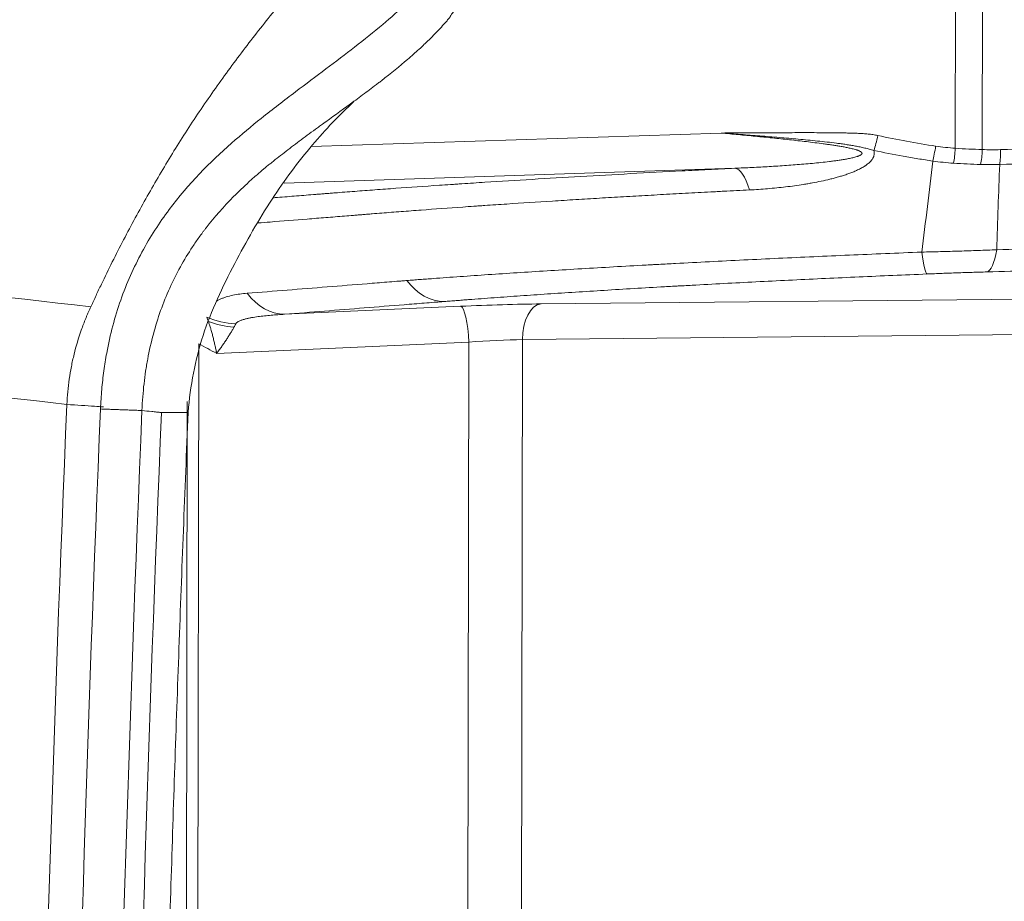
# Model space of a CAD drawing. Header units: millimetres. Extents: x 0 to 594, y 0 to 420.
# Tile 123 of 256: x 221.76 to 228.63, y 326.93 to 333.08. Entities that reach past the tile are written whole.
import ezdxf

# ---------------------------------------------------------------- set-up
doc = ezdxf.new("R2010")
doc.units = ezdxf.units.MM
doc.layers.add('1', color=7, linetype='Continuous', true_color=0xffffff)
doc.styles.add('Arial', font='txt')
doc.dimstyles.get("Standard").update_dxf_attribs({"dimtxt": 0.18, "dimasz": 0.18, "dimexe": 0.18, "dimexo": 0.0625, "dimgap": 0.09, "dimtad": 0, "dimtih": 1, "dimtoh": 1, "dimdec": 4, "dimzin": 0, "dimdsep": 46, "dimtxsty": 'Standard', "dimcen": 0.09, "dimadec": 0, "dimazin": 0, "dimtfac": 1, "dimtdec": 4, "dimtofl": 0, "dimtmove": 0, "dimatfit": 3, "dimfxl": 0, "dimtolj": 1, "dimtzin": 0, "dimarcsym": 0})

# ---------------------------------------------------------------- blocks, each defined once
blk = doc.blocks.new('_U5')
at = {"layer": '1', "color": 18, "lineweight": 18}
for p, q in [((170.9219, 289.963), (170.9219, 380.6252)), ((338.7503, 348.6183), (338.7503, 380.6252)), ((170.9219, 378.6252), (248.7529, 378.6252)), ((338.7503, 378.6252), (260.9193, 378.6252))]:
    blk.add_line(p, q, dxfattribs=at)
at = {"layer": '1', "color": 18}
for points in [[(170.9219, 378.6252), (174.4219, 379.563), (174.4219, 377.6874)], [(338.7503, 378.6252), (335.2503, 377.6874), (335.2503, 379.563)]]:
    blk.add_solid(points, dxfattribs=at)
at = {"layer": '1', "color": 18, "linetype": 'Continuous', "lineweight": 13, "insert": (250.4384, 375.9894), "char_height": 3.5, "attachment_point": 7, "line_spacing_factor": 1.047437, "style": 'Arial'}
blk.add_mtext('\\fArial|b0|i0;\\W1.0000;3.36', dxfattribs=at)
blk = doc.blocks.new('_U6')
at = {"layer": '1', "color": 18, "lineweight": 18}
for p, q in [((135.9242, 328.6865), (135.9242, 388.6144)), ((338.7503, 348.6183), (338.7503, 388.6144)), ((135.9242, 386.6144), (231.2541, 386.6144)), ((338.7503, 386.6144), (243.4204, 386.6144))]:
    blk.add_line(p, q, dxfattribs=at)
at = {"layer": '1', "color": 18}
for points in [[(135.9242, 386.6144), (139.4242, 387.5523), (139.4242, 385.6766)], [(338.7503, 386.6144), (335.2503, 385.6766), (335.2503, 387.5523)]]:
    blk.add_solid(points, dxfattribs=at)
at = {"layer": '1', "color": 18, "linetype": 'Continuous', "lineweight": 13, "insert": (232.9396, 383.9787), "char_height": 3.5, "attachment_point": 7, "line_spacing_factor": 1.047437, "style": 'Arial'}
blk.add_mtext('\\fArial|b0|i0;\\W1.0000;4.06', dxfattribs=at)
blk = doc.blocks.new('_U9')
at = {"layer": '1', "color": 18, "lineweight": 18}
for p, q in [((135.9242, 328.6865), (181.306, 328.6865)), ((179.306, 328.6865), (179.306, 250.8383)), ((170.9219, 289.963), (181.306, 289.963)), ((179.306, 250.8383), (184.306, 250.8383))]:
    blk.add_line(p, q, dxfattribs=at)
at = {"layer": '1', "color": 18}
for points in [[(179.306, 328.6865), (180.2438, 325.1865), (178.3681, 325.1865)], [(179.306, 289.963), (178.3681, 293.463), (180.2438, 293.463)]]:
    blk.add_solid(points, dxfattribs=at)
at = {"layer": '1', "color": 18, "linetype": 'Continuous', "lineweight": 13, "char_height": 3.5, "attachment_point": 7, "line_spacing_factor": 1.047437, "style": 'Arial'}
for s, insert in [('\\fArial|b0|i0;\\W1.0000;0.8', (185.9915, 248.2025)), ('\\fArial|b0|i0;\\W1.0000;FWD LIFT POINTS', (185.9915, 241.1404))]:
    blk.add_mtext(s, dxfattribs=dict(at, insert=insert))

msp = doc.modelspace()

# ---------------------------------------------------------------- linework, layer by layer
at = {"layer": '1', "color": 155, "linetype": 'Continuous', "lineweight": 13}
for p, q in [((228.289, 332.1864), (228.2924, 334.4207)), ((228.4809, 334.421), (228.4775, 332.1772)), ((223.7934, 332.199), (226.6557, 332.2928)), ((225.3972, 331.0997), (232.9, 331.1757)), ((223.606, 331.0275), (224.8361, 331.0833)), ((232.7699, 330.9262), (225.2671, 330.8503)), ((224.893, 330.8336), (223.1329, 330.7537)), ((224.8851, 325.7015), (224.893, 330.8336)), ((225.2671, 330.8503), (225.2596, 326.0154)), ((223.0074, 330.8217), (222.9979, 324.6361)), ((222.9181, 324.4308), (222.9273, 330.4195))]:
    msp.add_line(p, q, dxfattribs=at)
at = {"layer": '1', "color": 155, "linetype": 'Continuous', "lineweight": 18}
for p, q in [((226.7502, 332.0469), (223.6036, 331.9438)), ((222.9337, 330.3436), (222.9335, 330.3433))]:
    msp.add_line(p, q, dxfattribs=at)
at = {"layer": '1', "color": 155, "linetype": 'Continuous', "lineweight": 13}
for centre, major_axis, ratio, start_param, end_param in [((227.7309, 332.2752), (-0.0314, -0.1467), 0.112917, 0.8065, 1.594924), ((228.1348, 332.2013), (-0.0225, -0.1483), 0.114157, 0.811755, 1.588033), ((228.2717, 332.1864), (-0.0099, -0.1497), 0.115187, 0.808596, 1.578392), ((228.4488, 332.1773), (-0.0055, -0.1499), 0.190709, 0.811363, 1.577586), ((228.5741, 332.1768), (0.0044, -0.1499), 0.203279, 0.803437, 1.564635), ((226.769, 331.5477), (-0.0246, 0.4994), 0.27726, 5.469425, 6.240848), ((228.073, 331.8079), (-0.0205, 0.4996), 0.088539, 2.333279, 3.100756), ((228.4917, 331.8226), (0.0143, -0.4998), 0.21357, 0.041638, 0.803724), ((224.7025, 331.6157), (0.0397, -0.4984), 0.718616, 5.439323, 6.224675), ((223.5873, 331.5267), (0.0398, -0.4984), 0.719349, 5.43923, 6.224611), ((224.9787, 331.0587), (-0.75, -0.0282), 0.040668, 4.119063, 4.902237), ((224.8454, 330.8337), (0.0113, -0.2497), 0.190063, 1.561756, 3.10016), ((225.4065, 330.8501), (0.0025, -0.25), 0.557777, 3.190607, 4.705987), ((223.3056, 331.3594), (0.4998, 0.0151), 0.79923, 4.184107, 4.608527), ((223.3052, 331.2892), (-0.4997, 0.0171), 0.710636, 1.11644, 1.490997), ((224.9881, 330.8091), (-0.5, -0.0286), 0.060824, 4.117078, 4.900252)]:
    msp.add_ellipse(centre, major_axis=major_axis, ratio=ratio, start_param=start_param, end_param=end_param, dxfattribs=at)
at = {"layer": '1', "color": 155, "linetype": 'Continuous', "lineweight": 18}
for points, knots in [([(222.3217, 330.3666), (222.3242, 330.4123), (222.3291, 330.5016), (222.3441, 330.6318), (222.3679, 330.7806), (222.4052, 330.9465), (222.4794, 331.1882), (222.6057, 331.4707), (222.8608, 331.8635), (223.1581, 332.161), (223.4574, 332.4075), (223.7529, 332.6351), (224.0394, 332.8457), (224.2887, 333.0455), (224.4323, 333.1728), (224.5343, 333.2728), (224.5957, 333.3383), (224.6307, 333.379), (224.653, 333.4021), (224.6879, 333.4383), (224.7536, 333.5031), (224.8454, 333.5813), (224.8975, 333.6036), (224.9244, 333.615)], [0, 0, 0, 0, 0.021614, 0.042272, 0.061997, 0.093247, 0.123577, 0.184713, 0.247355, 0.371562, 0.429586, 0.497749, 0.624517, 0.691178, 0.751578, 0.783773, 0.815238, 0.826708, 0.837058, 0.846143, 0.877243, 0.936595, 1, 1, 1, 1]), ([(222.6113, 330.3559), (222.614, 330.4206), (222.6188, 330.483), (222.6289, 330.5727), (222.6328, 330.602), (222.6392, 330.645), (222.6414, 330.6591), (222.6449, 330.6801), (222.6461, 330.6871), (222.6486, 330.7009), (222.6497, 330.7071), (222.6623, 330.7747), (222.6756, 330.8331), (222.7059, 330.9461), (222.7226, 330.9998), (222.7796, 331.16), (222.8259, 331.2621), (222.906, 331.4067), (222.9345, 331.4535), (222.9794, 331.5213), (222.9948, 331.5436), (223.0183, 331.5764), (223.0262, 331.5872), (223.0383, 331.6033), (223.0423, 331.6086), (223.0504, 331.6193), (223.0549, 331.6251), (223.117, 331.7053), (223.1815, 331.7784), (223.2856, 331.8837), (223.3215, 331.9182), (223.3768, 331.9687), (223.3955, 331.9854), (223.4239, 332.0101), (223.4335, 332.0183), (223.4478, 332.0306), (223.4526, 332.0347), (223.4599, 332.0408), (223.4623, 332.0428), (223.4671, 332.0469), (223.4701, 332.0493), (223.4794, 332.0572), (223.487, 332.0637), (223.4986, 332.0729), (223.5025, 332.0757), (223.5102, 332.0811), (223.5141, 332.0844), (223.5339, 332.1006), (223.55, 332.1131), (223.5995, 332.152), (223.6339, 332.1785), (223.7049, 332.2322), (223.7416, 332.2596), (223.798, 332.3011), (223.8171, 332.3151), (223.846, 332.3361), (223.8556, 332.3432), (223.8702, 332.3538), (223.8751, 332.3573), (223.8824, 332.3627), (223.8849, 332.3644), (223.8898, 332.368), (223.8926, 332.3701), (223.9605, 332.4193), (224.0264, 332.4668), (224.1238, 332.5381), (224.156, 332.562), (224.204, 332.5978), (224.2199, 332.6098), (224.2436, 332.6278), (224.2514, 332.6339), (224.2672, 332.6459), (224.2744, 332.6515), (224.3497, 332.7098), (224.4105, 332.7592), (224.4938, 332.831), (224.5202, 332.8545), (224.558, 332.8892), (224.5703, 332.9007), (224.5883, 332.9178), (224.5942, 332.9235), (224.603, 332.932), (224.6059, 332.9348), (224.6117, 332.9405), (224.6142, 332.9429), (224.6433, 332.9716), (224.6682, 332.9973), (224.7043, 333.0361), (224.7162, 333.0491), (224.7336, 333.0687), (224.7394, 333.0753), (224.748, 333.0852), (224.751, 333.0886), (224.7549, 333.0933), (224.756, 333.0948), (224.7581, 333.0975), (224.7588, 333.0985), (224.7632, 333.1057), (224.7634, 333.1089), (224.7705, 333.1192), (224.7746, 333.1245), (224.7818, 333.1342), (224.7853, 333.1388), (224.7902, 333.1453), (224.7918, 333.1473), (224.7941, 333.1504), (224.7948, 333.1513), (224.7963, 333.1533), (224.7968, 333.154), (224.8047, 333.1645), (224.8114, 333.1733), (224.821, 333.186), (224.8241, 333.1901), (224.8301, 333.1981), (224.8333, 333.2023), (224.8792, 333.2625), (224.9124, 333.3024), (224.921, 333.3155)], [0, 0, 0, 0, 0.03125, 0.03125, 0.046875, 0.046875, 0.054688, 0.054688, 0.058594, 0.058594, 0.0625, 0.0625, 0.09375, 0.09375, 0.125, 0.125, 0.1875, 0.1875, 0.21875, 0.21875, 0.234375, 0.234375, 0.242188, 0.242188, 0.246094, 0.246094, 0.25, 0.25, 0.3125, 0.3125, 0.34375, 0.34375, 0.359375, 0.359375, 0.367188, 0.367188, 0.371094, 0.371094, 0.373047, 0.373047, 0.375, 0.375, 0.382812, 0.382812, 0.386719, 0.386719, 0.390625, 0.390625, 0.40625, 0.40625, 0.4375, 0.4375, 0.46875, 0.46875, 0.484375, 0.484375, 0.492188, 0.492188, 0.496094, 0.496094, 0.498047, 0.498047, 0.5, 0.5, 0.5625, 0.5625, 0.59375, 0.59375, 0.609375, 0.609375, 0.617188, 0.617188, 0.625, 0.625, 0.6875, 0.6875, 0.71875, 0.71875, 0.734375, 0.734375, 0.742188, 0.742188, 0.746094, 0.746094, 0.75, 0.75, 0.78125, 0.78125, 0.796875, 0.796875, 0.804688, 0.804688, 0.808594, 0.808594, 0.810547, 0.810547, 0.8125, 0.8125, 0.820312, 0.820312, 0.828125, 0.828125, 0.835938, 0.835938, 0.839844, 0.839844, 0.841797, 0.841797, 0.84375, 0.84375, 0.859375, 0.859375, 0.867188, 0.867188, 0.875, 0.875, 1, 1, 1, 1]), ([(222.9337, 330.3436), (222.9491, 330.5283), (223.0145, 330.8867), (223.2494, 331.377), (223.5028, 331.8231), (223.7841, 332.2039), (223.9883, 332.4173), (224.0905, 332.5126)], [0, 0, 0, 0, 0.217942, 0.43614, 0.643371, 0.831891, 1, 1, 1, 1])]:
    msp.add_open_spline(points, degree=3, knots=knots, dxfattribs=at)
at = {"layer": '1', "color": 155, "linetype": 'Continuous', "lineweight": 13}
for points, knots in [([(223.7578, 333.409), (223.7567, 333.4077), (223.7555, 333.4063), (223.7532, 333.4037), (223.752, 333.4024), (223.7485, 333.3984), (223.7439, 333.393), (223.7392, 333.3876), (223.7344, 333.3822), (223.7321, 333.3795), (223.7202, 333.3658), (223.6919, 333.3329), (223.6449, 333.2778), (223.6077, 333.2334), (223.5707, 333.1888), (223.5522, 333.1664), (223.4606, 333.0539), (223.3887, 332.9624), (223.2479, 332.7765), (223.179, 332.6821), (223.0442, 332.4906), (222.9784, 332.3935), (222.9141, 332.2951)], [0, 0, 0, 0, 0.003906, 0.003906, 0.007812, 0.007812, 0.015625, 0.023437, 0.023437, 0.03125, 0.03125, 0.0625, 0.125, 0.1875, 0.1875, 0.25, 0.25, 0.5, 0.5, 0.75, 0.75, 1, 1, 1, 1]), ([(222.9143, 332.295), (222.8528, 332.1983), (222.7929, 332.1004), (222.6763, 331.9021), (222.6196, 331.8018), (222.5094, 331.599), (222.4559, 331.4965), (222.3782, 331.3411), (222.3527, 331.2891), (222.3151, 331.2106), (222.3027, 331.1844), (222.2842, 331.145), (222.2781, 331.1318), (222.2689, 331.1121), (222.2659, 331.1055), (222.2613, 331.0956), (222.2598, 331.0923), (222.2568, 331.0857), (222.2553, 331.0825), (222.2538, 331.0792)], [0, 0, 0, 0, 0.25, 0.25, 0.5, 0.5, 0.75, 0.75, 0.875, 0.875, 0.9375, 0.9375, 0.96875, 0.96875, 0.984375, 0.984375, 0.992188, 0.992188, 1, 1, 1, 1]), ([(226.6557, 332.2928), (226.6614, 332.2928), (226.6671, 332.2929), (226.6785, 332.293), (226.6955, 332.2931), (226.7354, 332.2933), (226.7696, 332.2936), (226.8379, 332.294), (226.8835, 332.2943), (226.9746, 332.2947), (227.0202, 332.2949), (227.1113, 332.2952), (227.1569, 332.2953), (227.248, 332.2954), (227.2936, 332.2954), (227.362, 332.2951), (227.3847, 332.2949), (227.4303, 332.2946), (227.4531, 332.2943), (227.4873, 332.2938), (227.4986, 332.2937), (227.5214, 332.2932), (227.5328, 332.293), (227.5556, 332.2924), (227.567, 332.2921), (227.5897, 332.2914), (227.6011, 332.2909), (227.6238, 332.2899), (227.6352, 332.2893), (227.6579, 332.2877), (227.6692, 332.2868), (227.6919, 332.2845), (227.7032, 332.2831), (227.7257, 332.2797), (227.737, 332.2776), (227.7482, 332.2752)], [0, 0, 0, 0, 0.015625, 0.015625, 0.03125, 0.0625, 0.125, 0.125, 0.25, 0.25, 0.375, 0.375, 0.5, 0.5, 0.625, 0.625, 0.6875, 0.6875, 0.75, 0.75, 0.78125, 0.78125, 0.8125, 0.8125, 0.84375, 0.84375, 0.875, 0.875, 0.90625, 0.90625, 0.9375, 0.9375, 0.96875, 0.96875, 1, 1, 1, 1]), ([(227.7211, 332.1712), (227.7157, 332.1728), (227.7104, 332.1743), (227.6997, 332.1772), (227.6943, 332.1787), (227.6836, 332.1814), (227.6783, 332.1828), (227.6676, 332.1855), (227.6622, 332.1868), (227.6515, 332.1893), (227.6461, 332.1906), (227.6354, 332.193), (227.63, 332.1942), (227.6139, 332.1976), (227.603, 332.1998), (227.5813, 332.2038), (227.5704, 332.2058), (227.5485, 332.2094), (227.5375, 332.2111), (227.5155, 332.2144), (227.5045, 332.2159), (227.4824, 332.2189), (227.4714, 332.2204), (227.4382, 332.2246), (227.416, 332.2272), (227.3716, 332.2323), (227.3493, 332.2346), (227.3048, 332.2392), (227.2825, 332.2415), (227.2379, 332.2458), (227.2156, 332.2478), (227.1486, 332.2539), (227.1039, 332.2578), (227.0144, 332.2653), (226.9696, 332.2689), (226.88, 332.276), (226.8352, 332.2794), (226.7679, 332.2845), (226.7454, 332.2862), (226.7118, 332.2887), (226.695, 332.2899), (226.6781, 332.2912), (226.6669, 332.292), (226.6613, 332.2924), (226.6557, 332.2928)], [0, 0, 0, 0, 0.015625, 0.015625, 0.03125, 0.03125, 0.046875, 0.046875, 0.0625, 0.0625, 0.078125, 0.078125, 0.09375, 0.09375, 0.125, 0.125, 0.15625, 0.15625, 0.1875, 0.1875, 0.21875, 0.21875, 0.25, 0.25, 0.3125, 0.3125, 0.375, 0.375, 0.4375, 0.4375, 0.5, 0.5, 0.625, 0.625, 0.75, 0.75, 0.875, 0.875, 0.9375, 0.9375, 0.96875, 0.984375, 0.984375, 1, 1, 1, 1]), ([(226.7502, 332.0469), (226.7904, 332.0485), (226.8305, 332.0502), (226.9107, 332.0541), (226.9508, 332.0562), (227.031, 332.0609), (227.0711, 332.0635), (227.1311, 332.0677), (227.1512, 332.0692), (227.1912, 332.0723), (227.2112, 332.074), (227.2512, 332.0774), (227.2712, 332.0792), (227.3111, 332.083), (227.3311, 332.085), (227.3709, 332.0893), (227.3908, 332.0916), (227.4207, 332.0952), (227.4306, 332.0965), (227.4504, 332.0991), (227.4604, 332.1005), (227.4802, 332.1033), (227.4901, 332.1048), (227.5098, 332.108), (227.5197, 332.1096), (227.5344, 332.1123), (227.5393, 332.1132), (227.5491, 332.1151), (227.554, 332.1161), (227.5638, 332.1182), (227.5686, 332.1193), (227.5782, 332.1216), (227.583, 332.1227), (227.5926, 332.1253), (227.5973, 332.1267), (227.6043, 332.1289), (227.6066, 332.1296), (227.6101, 332.1309), (227.6112, 332.1313), (227.6135, 332.1321), (227.6147, 332.1326), (227.618, 332.1339), (227.6202, 332.1349), (227.6245, 332.137), (227.6266, 332.1381), (227.629, 332.1396), (227.6295, 332.1399), (227.6304, 332.1405), (227.6309, 332.1409), (227.6323, 332.1419), (227.6331, 332.1426), (227.6347, 332.144), (227.6354, 332.1448), (227.6366, 332.1465), (227.6371, 332.1473), (227.6376, 332.1487), (227.6378, 332.1491), (227.638, 332.15), (227.6381, 332.151), (227.638, 332.1519), (227.6378, 332.1528), (227.6377, 332.1532), (227.6373, 332.1545), (227.6368, 332.1554), (227.6357, 332.157), (227.6351, 332.1577), (227.6336, 332.1592), (227.6328, 332.1599), (227.6316, 332.1609), (227.6311, 332.1612), (227.6303, 332.1618), (227.6298, 332.1621), (227.6275, 332.1636), (227.6256, 332.1647), (227.6217, 332.1668), (227.6196, 332.1677), (227.6154, 332.1695), (227.6133, 332.1704), (227.6089, 332.172), (227.6067, 332.1728), (227.6023, 332.1743), (227.6, 332.175), (227.5932, 332.1772), (227.5887, 332.1785), (227.5794, 332.181), (227.5748, 332.1822), (227.5654, 332.1844), (227.5607, 332.1855), (227.5513, 332.1876), (227.5465, 332.1887), (227.5322, 332.1916), (227.5227, 332.1935), (227.5035, 332.197), (227.4938, 332.1987), (227.4745, 332.202), (227.4648, 332.2036), (227.4454, 332.2066), (227.4357, 332.2081), (227.4162, 332.211), (227.4064, 332.2124), (227.3869, 332.2151), (227.3771, 332.2164), (227.3477, 332.2204), (227.3281, 332.2229), (227.2889, 332.2278), (227.2692, 332.2302), (227.2299, 332.2349), (227.2102, 332.2371), (227.1707, 332.2416), (227.151, 332.2437), (227.0918, 332.2502), (227.0522, 332.2543), (226.9731, 332.2624), (226.9335, 332.2664), (226.8542, 332.2741), (226.8145, 332.2779), (226.7351, 332.2854), (226.6954, 332.2891), (226.6557, 332.2928)], [0, 0, 0, 0, 0.0625, 0.0625, 0.125, 0.125, 0.1875, 0.1875, 0.21875, 0.21875, 0.25, 0.25, 0.28125, 0.28125, 0.3125, 0.3125, 0.34375, 0.34375, 0.359375, 0.359375, 0.375, 0.375, 0.390625, 0.390625, 0.40625, 0.40625, 0.414063, 0.414063, 0.421875, 0.421875, 0.429688, 0.429688, 0.4375, 0.4375, 0.445313, 0.445313, 0.449219, 0.449219, 0.451172, 0.451172, 0.453125, 0.453125, 0.457031, 0.457031, 0.460938, 0.460938, 0.461914, 0.461914, 0.462891, 0.462891, 0.464844, 0.464844, 0.466797, 0.466797, 0.46875, 0.46875, 0.469727, 0.469727, 0.470703, 0.47168, 0.47168, 0.472656, 0.472656, 0.474609, 0.474609, 0.476563, 0.476563, 0.478516, 0.478516, 0.479492, 0.479492, 0.480469, 0.480469, 0.484375, 0.484375, 0.488281, 0.488281, 0.492188, 0.492188, 0.496094, 0.496094, 0.5, 0.5, 0.507813, 0.507813, 0.515625, 0.515625, 0.523438, 0.523438, 0.53125, 0.53125, 0.546875, 0.546875, 0.5625, 0.5625, 0.578125, 0.578125, 0.59375, 0.59375, 0.609375, 0.609375, 0.625, 0.625, 0.65625, 0.65625, 0.6875, 0.6875, 0.71875, 0.71875, 0.75, 0.75, 0.8125, 0.8125, 0.875, 0.875, 0.9375, 0.9375, 1, 1, 1, 1]), ([(228.6046, 332.1768), (228.7331, 332.1805), (228.8607, 332.1841), (229.1145, 332.191), (229.2406, 332.1943), (229.4913, 332.2007), (229.6158, 332.2038), (229.8634, 332.2097), (229.9863, 332.2125), (230.2307, 332.2179), (230.3521, 332.2205), (230.5331, 332.2242), (230.5932, 332.2254), (230.6831, 332.2271), (230.713, 332.2277), (230.7578, 332.2285), (230.7727, 332.2288), (230.8025, 332.2294), (230.8174, 332.2297), (230.951, 332.2321), (231.0684, 332.2342), (231.3003, 332.238), (231.4148, 332.2397), (231.641, 332.243), (231.7527, 332.2445), (231.9734, 332.2472), (232.0823, 332.2484), (232.2973, 332.2506), (232.4034, 332.2516), (232.6129, 332.2533), (232.7162, 332.254), (232.92, 332.2551), (233.0205, 332.2555), (233.1692, 332.2559), (233.2184, 332.2559), (233.3161, 332.256), (233.3645, 332.256), (233.4608, 332.2559), (233.5085, 332.2559), (233.5678, 332.2558), (233.5796, 332.2558), (233.6032, 332.2557), (233.6385, 332.2556), (233.7203, 332.2554), (233.7895, 332.2553), (233.8807, 332.255), (233.9258, 332.2549), (233.9705, 332.2547)], [0, 0, 0, 0, 0.0625, 0.0625, 0.125, 0.125, 0.1875, 0.1875, 0.25, 0.25, 0.3125, 0.3125, 0.34375, 0.34375, 0.359375, 0.359375, 0.367187, 0.367187, 0.375, 0.375, 0.4375, 0.4375, 0.5, 0.5, 0.5625, 0.5625, 0.625, 0.625, 0.6875, 0.6875, 0.75, 0.75, 0.8125, 0.8125, 0.84375, 0.84375, 0.875, 0.875, 0.90625, 0.90625, 0.914062, 0.914062, 0.921875, 0.9375, 0.96875, 0.96875, 1, 1, 1, 1]), ([(227.7211, 332.1712), (227.7213, 332.1702), (227.7216, 332.1692), (227.722, 332.1672), (227.7222, 332.1661), (227.7227, 332.1631), (227.723, 332.1611), (227.7235, 332.1551), (227.7235, 332.1471), (227.7222, 332.1393), (227.7209, 332.1344), (227.7206, 332.1334), (227.72, 332.1314), (227.719, 332.1285), (227.7179, 332.1257), (227.7138, 332.1163), (227.7093, 332.1092), (227.7033, 332.1015), (227.7026, 332.1007), (227.7012, 332.099), (227.699, 332.0965), (227.6968, 332.0941), (227.6922, 332.0894), (227.6889, 332.0863), (227.6788, 332.0774), (227.6715, 332.0718), (227.6618, 332.0651), (227.6598, 332.0638), (227.6559, 332.0612), (227.6539, 332.0599), (227.6477, 332.0562), (227.6436, 332.0537), (227.631, 332.0466), (227.6224, 332.0421), (227.6049, 332.0336), (227.596, 332.0296), (227.5778, 332.0219), (227.5686, 332.0182), (227.55, 332.0111), (227.5406, 332.0077), (227.5216, 332.0012), (227.512, 331.9981), (227.4926, 331.992), (227.4828, 331.9891), (227.4632, 331.9834), (227.4533, 331.9807), (227.4334, 331.9754), (227.4234, 331.9729), (227.3933, 331.9655), (227.3731, 331.9609), (227.3324, 331.9523), (227.312, 331.9483), (227.2812, 331.9426), (227.2709, 331.9408), (227.2503, 331.9373), (227.2399, 331.9355), (227.2089, 331.9306), (227.1882, 331.9275), (227.1466, 331.9218), (227.1258, 331.9191), (227.0632, 331.9117), (227.0213, 331.9075), (226.9372, 331.9006), (226.895, 331.8978), (226.8527, 331.8956)], [0, 0, 0, 0, 0.003906, 0.003906, 0.007812, 0.007812, 0.015625, 0.015625, 0.03125, 0.046875, 0.046875, 0.050781, 0.050781, 0.054687, 0.0625, 0.0625, 0.09375, 0.09375, 0.097656, 0.097656, 0.101562, 0.109375, 0.109375, 0.125, 0.125, 0.15625, 0.15625, 0.164062, 0.164062, 0.171875, 0.171875, 0.1875, 0.1875, 0.21875, 0.21875, 0.25, 0.25, 0.28125, 0.28125, 0.3125, 0.3125, 0.34375, 0.34375, 0.375, 0.375, 0.40625, 0.40625, 0.4375, 0.4375, 0.5, 0.5, 0.5625, 0.5625, 0.59375, 0.59375, 0.625, 0.625, 0.6875, 0.6875, 0.75, 0.75, 0.875, 0.875, 1, 1, 1, 1]), ([(228.1316, 332.0974), (228.0972, 332.1025), (228.0629, 332.1079), (227.9943, 332.1191), (227.96, 332.125), (227.8574, 332.1435), (227.7891, 332.1569), (227.7211, 332.1712)], [0, 0, 0, 0, 0.25, 0.25, 0.5, 0.5, 1, 1, 1, 1]), ([(233.9402, 332.1517), (233.8957, 332.1519), (233.8508, 332.152), (233.76, 332.1523), (233.6912, 332.1525), (233.6097, 332.1527), (233.5746, 332.1527), (233.5511, 332.1528), (233.5393, 332.1528), (233.4804, 332.1529), (233.4328, 332.153), (233.337, 332.153), (233.2888, 332.153), (233.1915, 332.153), (233.1426, 332.1529), (232.9946, 332.1525), (232.8946, 332.1521), (232.6917, 332.151), (232.5888, 332.1503), (232.3803, 332.1486), (232.2747, 332.1476), (232.0607, 332.1454), (231.9523, 332.1442), (231.7327, 332.1414), (231.6215, 332.14), (231.3963, 332.1367), (231.2823, 332.1349), (231.0515, 332.1311), (230.9201, 332.1288), (230.7868, 332.1263), (230.7572, 332.1257), (230.7423, 332.1254), (230.6977, 332.1246), (230.668, 332.124), (230.5785, 332.1223), (230.5187, 332.121), (230.3386, 332.1173), (230.2177, 332.1147), (229.9744, 332.1093), (229.852, 332.1065), (229.6057, 332.1005), (229.4817, 332.0975), (229.2322, 332.091), (229.1067, 332.0877), (228.854, 332.0807), (228.727, 332.0771), (228.5991, 332.0734)], [0, 0, 0, 0, 0.03125, 0.03125, 0.0625, 0.078125, 0.085937, 0.085937, 0.09375, 0.09375, 0.125, 0.125, 0.15625, 0.15625, 0.1875, 0.1875, 0.25, 0.25, 0.3125, 0.3125, 0.375, 0.375, 0.4375, 0.4375, 0.5, 0.5, 0.5625, 0.5625, 0.625, 0.632813, 0.632813, 0.640625, 0.640625, 0.65625, 0.65625, 0.6875, 0.6875, 0.75, 0.75, 0.8125, 0.8125, 0.875, 0.875, 0.9375, 0.9375, 1, 1, 1, 1]), ([(228.0552, 331.4616), (228.0687, 331.5674), (228.0817, 331.6733), (228.1071, 331.8852), (228.1195, 331.9913), (228.1316, 332.0974)], [0, 0, 0, 0, 0.5, 0.5, 1, 1, 1, 1]), ([(228.5991, 332.0734), (228.5952, 331.974), (228.5916, 331.8748), (228.5847, 331.6763), (228.5815, 331.5771), (228.5785, 331.4779)], [0, 0, 0, 0, 0.5, 0.5, 1, 1, 1, 1]), ([(223.5263, 331.8406), (223.5367, 331.8414), (223.5471, 331.8423), (223.602, 331.8467), (223.6464, 331.8502), (223.7132, 331.8555), (223.7354, 331.8573), (223.7799, 331.8608), (223.8021, 331.8626), (223.8354, 331.8653), (223.8466, 331.8662), (223.8688, 331.8679), (223.8799, 331.8688), (223.9022, 331.8706), (223.9134, 331.8715), (223.9358, 331.8733), (223.9471, 331.8742), (224.0037, 331.8786), (224.0496, 331.8821), (224.1428, 331.8892), (224.1901, 331.8927), (224.286, 331.8998), (224.3345, 331.9033), (224.4823, 331.9139), (224.6088, 331.9227), (224.7395, 331.9315), (224.779, 331.9342), (224.7922, 331.935), (224.8186, 331.9368), (224.8319, 331.9377), (224.8983, 331.942), (224.9519, 331.9455), (225.1138, 331.9559), (225.2235, 331.9627), (225.4462, 331.9763), (225.6721, 331.9896), (225.9047, 332.0027), (226.1405, 332.0156), (226.2601, 332.022), (226.442, 332.0314), (226.5641, 332.0377), (226.6879, 332.0439), (226.7502, 332.0469)], [0, 0, 0, 0, 0.011565, 0.011565, 0.060986, 0.060986, 0.085697, 0.085697, 0.110408, 0.110408, 0.122764, 0.122764, 0.135119, 0.135119, 0.147475, 0.147475, 0.15983, 0.15983, 0.209252, 0.209252, 0.258674, 0.258674, 0.308095, 0.308095, 0.406939, 0.43165, 0.43165, 0.444005, 0.444005, 0.456361, 0.456361, 0.505782, 0.505782, 0.604626, 0.604626, 0.703469, 0.802313, 0.802313, 0.901156, 0.901156, 0.950578, 1, 1, 1, 1]), ([(222.2544, 331.0798), (221.0269, 331.2198), (219.7995, 331.3598), (217.345, 331.6398), (216.1178, 331.7798), (214.8907, 331.9198)], [0, 0, 0, 0, 0.5, 0.5, 1, 1, 1, 1]), ([(226.8527, 331.8956), (226.7922, 331.8926), (226.732, 331.8895), (226.6572, 331.8856), (226.6422, 331.8848), (226.6123, 331.8832), (226.5676, 331.8808), (226.5231, 331.8785), (226.4345, 331.8737), (226.3758, 331.8705), (226.2594, 331.8641), (226.2016, 331.8609), (226.0869, 331.8544), (225.9731, 331.8479), (225.805, 331.838), (225.6395, 331.828), (225.5308, 331.8212), (225.3691, 331.811), (225.2631, 331.8042), (225.1066, 331.7938), (225.0549, 331.7903), (224.9973, 331.7863), (224.9909, 331.7859), (224.9781, 331.785), (224.959, 331.7837), (224.9146, 331.7806), (224.8769, 331.778), (224.7521, 331.7692), (224.655, 331.7621), (224.5134, 331.7516), (224.4668, 331.748), (224.375, 331.741), (224.3298, 331.7375), (224.2629, 331.7321), (224.2298, 331.7295), (224.197, 331.7268), (224.1752, 331.725), (224.1644, 331.7242), (224.1428, 331.7224), (224.132, 331.7215), (224.1104, 331.7198), (224.0996, 331.7189), (224.0673, 331.7164), (224.0457, 331.7146), (223.981, 331.7095), (223.9379, 331.706), (223.8516, 331.6992), (223.8084, 331.6957), (223.679, 331.6854), (223.5928, 331.6785), (223.4788, 331.6694), (223.4511, 331.6672), (223.4235, 331.665)], [0, 0, 0, 0, 0.044167, 0.044167, 0.055208, 0.055208, 0.06625, 0.088333, 0.088333, 0.1325, 0.1325, 0.176667, 0.176667, 0.220833, 0.265, 0.309167, 0.353333, 0.353333, 0.441667, 0.441667, 0.485834, 0.485834, 0.491354, 0.491354, 0.496875, 0.507917, 0.53, 0.53, 0.618334, 0.618334, 0.6625, 0.6625, 0.706667, 0.706667, 0.72875, 0.739792, 0.739792, 0.750834, 0.750834, 0.761875, 0.761875, 0.772917, 0.772917, 0.795, 0.795, 0.839167, 0.839167, 0.883334, 0.883334, 0.971667, 0.971667, 1, 1, 1, 1]), ([(228.5785, 331.4779), (228.692, 331.4811), (228.9179, 331.4872), (229.2531, 331.4958), (229.4742, 331.5012), (229.6391, 331.505), (229.7213, 331.5069), (229.8168, 331.509), (229.8577, 331.5099), (229.8849, 331.5105), (229.8985, 331.5108), (230.0208, 331.5135), (230.2366, 331.518), (230.4489, 331.522), (230.6069, 331.5249), (230.6856, 331.5263), (230.7768, 331.5279), (230.8158, 331.5285), (230.8417, 331.529), (230.8547, 331.5292), (230.9711, 331.5311), (231.0734, 331.5327), (231.3764, 331.5371), (231.5735, 331.5396), (231.8616, 331.5426), (231.9564, 331.5435), (232.1437, 331.5451), (232.236, 331.5458), (232.4184, 331.547), (232.5083, 331.5474), (232.6858, 331.5481), (232.7733, 331.5484), (232.9458, 331.5486), (233.0308, 331.5486), (233.1564, 331.5484), (233.198, 331.5484), (233.2805, 331.5482), (233.3214, 331.548), (233.362, 331.5479)], [0, 0, 0, 0, 0.0625, 0.125, 0.1875, 0.1875, 0.21875, 0.234375, 0.242187, 0.242187, 0.25, 0.25, 0.3125, 0.375, 0.375, 0.40625, 0.421875, 0.429687, 0.429687, 0.4375, 0.4375, 0.5, 0.5, 0.625, 0.625, 0.6875, 0.6875, 0.75, 0.75, 0.8125, 0.8125, 0.875, 0.875, 0.9375, 0.9375, 0.96875, 0.96875, 1, 1, 1, 1]), ([(224.4612, 331.2632), (224.4687, 331.2637), (224.4761, 331.2643), (224.491, 331.2655), (224.4985, 331.2661), (224.521, 331.2678), (224.5511, 331.2701), (224.5893, 331.2729), (224.6124, 331.2746), (224.6278, 331.2758), (224.6355, 331.2763), (224.7053, 331.2815), (224.7684, 331.286), (224.8968, 331.2951), (224.9621, 331.2996), (225.0948, 331.3086), (225.1622, 331.313), (225.299, 331.3219), (225.3685, 331.3263), (225.5096, 331.335), (225.5812, 331.3394), (225.7265, 331.3481), (225.8003, 331.3524), (225.9498, 331.361), (226.0257, 331.3653), (226.1218, 331.3706), (226.1508, 331.3722), (226.1799, 331.3738), (226.1993, 331.3748), (226.2091, 331.3753), (226.2578, 331.378), (226.2969, 331.3801), (226.4146, 331.3863), (226.4936, 331.3904), (226.6525, 331.3985), (226.8124, 331.4065), (226.9742, 331.4143), (227.1369, 331.422), (227.2188, 331.4258), (227.3835, 331.4332), (227.4663, 331.4369), (227.6329, 331.4441), (227.7167, 331.4477), (227.8852, 331.4547), (227.9699, 331.4582), (228.0552, 331.4616)], [0, 0, 0, 0, 0.007813, 0.007813, 0.015625, 0.015625, 0.03125, 0.046875, 0.054688, 0.054688, 0.0625, 0.0625, 0.125, 0.125, 0.1875, 0.1875, 0.25, 0.25, 0.3125, 0.3125, 0.375, 0.375, 0.4375, 0.4375, 0.5, 0.5, 0.515625, 0.523437, 0.523437, 0.53125, 0.53125, 0.5625, 0.5625, 0.625, 0.625, 0.6875, 0.75, 0.75, 0.8125, 0.8125, 0.875, 0.875, 0.9375, 0.9375, 1, 1, 1, 1]), ([(228.0552, 331.4616), (228.0992, 331.4625), (228.187, 331.4646), (228.3182, 331.4684), (228.4052, 331.4713), (228.492, 331.4745), (228.5353, 331.4761), (228.5785, 331.4779)], [0, 0, 0, 0, 0.25, 0.5, 0.75, 0.75, 1, 1, 1, 1]), ([(233.1213, 331.3921), (233.0429, 331.3924), (232.9633, 331.3926), (232.8015, 331.3929), (232.7194, 331.3928), (232.5529, 331.3926), (232.4684, 331.3924), (232.297, 331.3917), (232.2102, 331.3912), (231.9461, 331.3895), (231.7653, 331.388), (231.3942, 331.3839), (231.204, 331.3815), (230.9113, 331.3771), (230.8125, 331.3756), (230.7, 331.3737), (230.6875, 331.3735), (230.6624, 331.373), (230.6248, 331.3724), (230.587, 331.3717), (230.5114, 331.3704), (230.4609, 331.3695), (230.3087, 331.3666), (230.1044, 331.3627), (229.8973, 331.3582), (229.689, 331.3536), (229.4792, 331.3488), (229.1606, 331.341), (228.8379, 331.3325), (228.6201, 331.3265), (228.5104, 331.3233)], [0, 0, 0, 0, 0.0625, 0.0625, 0.125, 0.125, 0.1875, 0.1875, 0.25, 0.25, 0.375, 0.375, 0.5, 0.5, 0.5625, 0.5625, 0.570313, 0.570313, 0.578125, 0.59375, 0.59375, 0.625, 0.625, 0.6875, 0.75, 0.75, 0.8125, 0.875, 0.9375, 1, 1, 1, 1]), ([(228.5104, 331.3233), (228.4759, 331.3223), (228.4412, 331.3213), (228.3718, 331.3191), (228.3021, 331.3168), (228.1972, 331.3129), (228.1269, 331.3102), (228.0917, 331.3087)], [0, 0, 0, 0, 0.25, 0.25, 0.5, 0.75, 1, 1, 1, 1]), ([(223.3458, 331.1742), (223.5317, 331.189), (223.7176, 331.2038), (223.9965, 331.2261), (224.0894, 331.2335), (224.2288, 331.2446), (224.2753, 331.2483), (224.345, 331.2539), (224.3683, 331.2558), (224.4031, 331.2585), (224.4147, 331.2595), (224.438, 331.2613), (224.4496, 331.2622), (224.4612, 331.2632)], [0, 0, 0, 0, 0.5, 0.5, 0.75, 0.75, 0.875, 0.875, 0.9375, 0.9375, 0.96875, 0.96875, 1, 1, 1, 1]), ([(228.0917, 331.3087), (228.0117, 331.3054), (227.9322, 331.3021), (227.774, 331.2953), (227.6954, 331.2918), (227.5391, 331.2848), (227.4614, 331.2813), (227.3069, 331.274), (227.2301, 331.2704), (227.0774, 331.2629), (226.9256, 331.2554), (226.7756, 331.2477), (226.6265, 331.2398), (226.5524, 331.2358), (226.442, 331.2298), (226.4053, 331.2277), (226.3596, 331.2252), (226.3505, 331.2247), (226.3323, 331.2237), (226.305, 331.2221), (226.2778, 331.2206), (226.1876, 331.2154), (226.1165, 331.2113), (225.9762, 331.203), (225.9071, 331.1988), (225.7708, 331.1904), (225.7037, 331.1862), (225.5714, 331.1776), (225.5063, 331.1734), (225.378, 331.1648), (225.3148, 331.1605), (225.1905, 331.1518), (225.1293, 331.1474), (225.009, 331.1387), (224.9499, 331.1342), (224.8845, 331.1293), (224.8772, 331.1287), (224.8628, 331.1276), (224.8411, 331.1259), (224.8054, 331.1232), (224.7771, 331.1209), (224.7491, 331.1187), (224.7351, 331.1176), (224.7212, 331.1165)], [0, 0, 0, 0, 0.0625, 0.0625, 0.125, 0.125, 0.1875, 0.1875, 0.25, 0.25, 0.3125, 0.375, 0.375, 0.4375, 0.4375, 0.46875, 0.46875, 0.476562, 0.476562, 0.484375, 0.5, 0.5, 0.5625, 0.5625, 0.625, 0.625, 0.6875, 0.6875, 0.75, 0.75, 0.8125, 0.8125, 0.875, 0.875, 0.9375, 0.9375, 0.945312, 0.945312, 0.953125, 0.96875, 0.984375, 0.984375, 1, 1, 1, 1]), ([(223.1367, 331.1217), (223.1372, 331.122), (223.1378, 331.1223), (223.1446, 331.1261), (223.151, 331.1294), (223.1642, 331.1355), (223.1711, 331.1383), (223.1851, 331.1436), (223.1922, 331.1461), (223.2142, 331.1529), (223.2295, 331.1568), (223.2611, 331.1635), (223.2775, 331.1663), (223.311, 331.1709), (223.3282, 331.1728), (223.3458, 331.1742)], [0, 0, 0, 0, 0.009819, 0.009819, 0.119839, 0.119839, 0.229859, 0.229859, 0.33988, 0.33988, 0.55992, 0.55992, 0.77996, 0.77996, 1, 1, 1, 1]), ([(224.7212, 331.1165), (224.7095, 331.1156), (224.6979, 331.1146), (224.6747, 331.1128), (224.6631, 331.1119), (224.6282, 331.1091), (224.605, 331.1072), (224.5353, 331.1017), (224.4888, 331.098), (224.3495, 331.0868), (224.2565, 331.0794), (223.9778, 331.0572), (223.7919, 331.0423), (223.606, 331.0275)], [0, 0, 0, 0, 0.03125, 0.03125, 0.0625, 0.0625, 0.125, 0.125, 0.25, 0.25, 0.5, 0.5, 1, 1, 1, 1]), ([(222.2538, 331.0792), (222.2522, 331.0759), (222.2507, 331.0725), (222.2476, 331.0658), (222.2461, 331.0625), (222.2416, 331.0527), (222.2387, 331.0461), (222.2328, 331.0328), (222.23, 331.0261), (222.2243, 331.0127), (222.2103, 330.979), (222.1973, 330.9448), (222.1681, 330.862), (222.1513, 330.8056), (222.1303, 330.7198), (222.124, 330.6911), (222.1127, 330.6332), (222.1078, 330.604), (222.0952, 330.5163), (222.0896, 330.4574), (222.0868, 330.3983)], [0, 0, 0, 0, 0.015625, 0.015625, 0.03125, 0.03125, 0.0625, 0.0625, 0.09375, 0.09375, 0.125, 0.25, 0.25, 0.5, 0.5, 0.625, 0.625, 0.75, 0.75, 1, 1, 1, 1]), ([(223.075, 330.9776), (223.0727, 330.9829), (223.0707, 330.9879), (223.0671, 330.9977), (223.0655, 331.0023), (223.0641, 331.0068)], [0, 0, 0, 0, 0.5, 0.5, 1, 1, 1, 1]), ([(223.1329, 330.7537), (223.1326, 330.755), (223.1324, 330.7562), (223.1319, 330.7587), (223.1312, 330.7625), (223.1294, 330.7712), (223.1278, 330.7787), (223.1258, 330.7886), (223.1247, 330.7936), (223.1225, 330.8035), (223.1214, 330.8085), (223.1181, 330.8233), (223.1158, 330.8331), (223.1123, 330.8477), (223.1111, 330.8525), (223.1087, 330.8621), (223.1075, 330.8669), (223.1038, 330.8812), (223.1013, 330.8906), (223.0975, 330.9045), (223.0963, 330.9091), (223.0943, 330.9159), (223.0937, 330.9182), (223.0924, 330.9227), (223.0917, 330.9249), (223.0884, 330.936), (223.0858, 330.9447), (223.0804, 330.9615), (223.0777, 330.9697), (223.075, 330.9776)], [0, 0, 0, 0, 0.015625, 0.015625, 0.03125, 0.0625, 0.125, 0.125, 0.1875, 0.1875, 0.25, 0.25, 0.375, 0.375, 0.4375, 0.4375, 0.5, 0.5, 0.625, 0.625, 0.6875, 0.6875, 0.71875, 0.71875, 0.75, 0.75, 0.875, 0.875, 1, 1, 1, 1]), ([(223.606, 331.0275), (223.5903, 331.0266), (223.5747, 331.0257), (223.5436, 331.0235), (223.5281, 331.0223), (223.4972, 331.0197), (223.4819, 331.0182), (223.4515, 331.0149), (223.4364, 331.0131), (223.4139, 331.01), (223.4065, 331.009), (223.3917, 331.0066), (223.3843, 331.0054), (223.3697, 331.0028), (223.3625, 331.0014), (223.3517, 330.9991), (223.3481, 330.9983), (223.341, 330.9967), (223.3375, 330.9958), (223.3271, 330.9932), (223.3202, 330.9913), (223.3103, 330.9881), (223.3071, 330.987), (223.3007, 330.9846), (223.2975, 330.9834), (223.2915, 330.9807), (223.2885, 330.9793), (223.2842, 330.9771), (223.2828, 330.9763), (223.2801, 330.9746), (223.2788, 330.9738), (223.275, 330.9712), (223.2727, 330.9693), (223.2697, 330.9662), (223.2688, 330.9652), (223.2671, 330.9629), (223.2664, 330.9618), (223.2658, 330.9605)], [0, 0, 0, 0, 0.125, 0.125, 0.25, 0.25, 0.375, 0.375, 0.5, 0.5, 0.5625, 0.5625, 0.625, 0.625, 0.6875, 0.6875, 0.71875, 0.71875, 0.75, 0.75, 0.8125, 0.8125, 0.84375, 0.84375, 0.875, 0.875, 0.90625, 0.90625, 0.921875, 0.921875, 0.9375, 0.9375, 0.96875, 0.96875, 0.984375, 0.984375, 1, 1, 1, 1]), ([(223.2533, 330.9366), (223.2497, 330.9301), (223.2459, 330.9234), (223.2378, 330.9097), (223.2336, 330.9026), (223.228, 330.8935), (223.2269, 330.8917), (223.2246, 330.888), (223.2235, 330.8862), (223.22, 330.8806), (223.2176, 330.8768), (223.2104, 330.8655), (223.2054, 330.8579), (223.1977, 330.8462), (223.1951, 330.8423), (223.1898, 330.8344), (223.1871, 330.8304), (223.179, 330.8185), (223.1735, 330.8105), (223.165, 330.7984), (223.1622, 330.7944), (223.1564, 330.7863), (223.1535, 330.7822), (223.1477, 330.7741), (223.1433, 330.768), (223.1381, 330.7609), (223.1359, 330.7578), (223.1344, 330.7558), (223.1336, 330.7547), (223.1329, 330.7537)], [0, 0, 0, 0, 0.125, 0.125, 0.25, 0.25, 0.28125, 0.28125, 0.3125, 0.3125, 0.375, 0.375, 0.5, 0.5, 0.5625, 0.5625, 0.625, 0.625, 0.75, 0.75, 0.8125, 0.8125, 0.875, 0.875, 0.9375, 0.96875, 0.984375, 0.984375, 1, 1, 1, 1]), ([(223.2658, 330.9605), (223.264, 330.9568), (223.262, 330.9529), (223.2578, 330.9449), (223.2556, 330.9408), (223.2533, 330.9366)], [0, 0, 0, 0, 0.5, 0.5, 1, 1, 1, 1]), ([(222.0868, 330.3983), (222.1585, 330.3934), (222.2228, 330.3891), (222.3016, 330.3838), (222.3223, 330.3823), (222.3419, 330.381)], [0, 0, 0, 0, 0.72536, 0.72536, 1, 1, 1, 1]), ([(222.6113, 330.3559), (222.634, 330.3535), (222.6567, 330.3511), (222.6908, 330.3475), (222.7022, 330.3463), (222.7192, 330.3445), (222.7249, 330.3439), (222.7334, 330.343), (222.7363, 330.3427), (222.7405, 330.3423), (222.7419, 330.3421), (222.7437, 330.3419), (222.7441, 330.3419), (222.7448, 330.3418), (222.7451, 330.3418), (222.7458, 330.3417), (222.7464, 330.3416), (222.7469, 330.3416), (222.7473, 330.3416), (222.7475, 330.3415), (222.7476, 330.3415)], [0, 0, 0, 0, 0.5, 0.5, 0.75, 0.75, 0.875, 0.875, 0.9375, 0.9375, 0.96875, 0.96875, 0.976563, 0.976563, 0.984375, 0.984375, 0.992187, 0.996094, 0.996094, 1, 1, 1, 1]), ([(222.9335, 330.3433), (222.9324, 330.3427), (222.927, 330.3421), (222.9042, 330.3413), (222.8838, 330.341), (222.8274, 330.341), (222.7915, 330.3412), (222.7476, 330.3415)], [0, 0, 0, 0, 0.27664, 0.27664, 0.63832, 0.63832, 1, 1, 1, 1])]:
    msp.add_open_spline(points, degree=3, knots=knots, dxfattribs=at)
for points, degree in [([(227.7482, 332.2752), (227.8821, 332.2465), (228.0167, 332.2218), (228.1521, 332.2013)], 3), ([(228.1521, 332.2013), (228.1975, 332.1944), (228.2432, 332.1894), (228.289, 332.1864)], 3), ([(228.289, 332.1864), (228.3522, 332.1824), (228.415, 332.1794), (228.4775, 332.1772)], 3), ([(228.4775, 332.1772), (228.5199, 332.1757), (228.5623, 332.1756), (228.6046, 332.1768)], 3), ([(228.2773, 332.0822), (228.2285, 332.0853), (228.18, 332.0903), (228.1316, 332.0974)], 3), ([(228.4658, 332.0733), (228.4033, 332.0753), (228.3404, 332.0782), (228.2773, 332.0822)], 3), ([(228.5991, 332.0734), (228.5547, 332.0719), (228.5103, 332.0719), (228.4658, 332.0733)], 3), ([(214.7254, 331.2472), (217.1788, 330.9642), (219.6326, 330.6812), (222.0868, 330.3983)], 3), ([(223.1329, 330.7537), (223.0911, 330.7764), (223.0493, 330.7991), (223.0074, 330.8217)], 3), ([(222.0868, 330.3983), (221.9025, 325.982), (221.8103, 321.5658), (221.8102, 317.1495)], 3), ([(222.6113, 330.3559), (222.3217, 330.3666)], 1), ([(222.7476, 330.3415), (222.5656, 325.9469), (222.4746, 321.5482), (222.4746, 317.1495)], 3)]:
    msp.add_open_spline(points, degree=degree, dxfattribs=at)
at = {"layer": '1', "color": 155, "linetype": 'Continuous', "lineweight": 18}
for points, degree in [([(222.0483, 317.1495), (222.0483, 321.5567), (222.1395, 325.964), (222.3217, 330.3666)], 3), ([(222.338, 317.1495), (222.3381, 321.5532), (222.4292, 325.9569), (222.6113, 330.3559)], 3), ([(222.6596, 317.1495), (222.6598, 323.7498), (222.9335, 330.3433)], 2)]:
    msp.add_open_spline(points, degree=degree, dxfattribs=at)

# ---------------------------------------------------------------- dimensions: what is measured, and where the dimension line sits
at = {"layer": '1', "color": 18, "linetype": 'Continuous', "lineweight": 13}
for base, p2, picture, middle in [((135.9242, 386.6144), (135.9242, 328.6865), '_U6', (237.3372, 386.6144)), ((170.9219, 378.6252), (170.9219, 289.963), '_U5', (254.8361, 378.6252))]:
    dim = msp.add_linear_dim(base=base, p1=(338.7503, 348.6183), p2=p2, dimstyle='Standard', override={"dimtxt": 3.5, "dimasz": 3.5, "dimexe": 2, "dimexo": 0, "dimgap": 1.5, "dimtih": 1, "dimtoh": 1, "dimdec": 2, "dimlfac": 0.02, "dimdsep": 46, "dimlunit": 2, "dimtxsty": 'Arial', "dimsah": 1, "dimse1": 0, "dimse2": 0, "dimsd1": 0, "dimsd2": 0, "dimclrd": 18, "dimclre": 18, "dimclrt": 18, "dimtol": 0, "dimtm": -0.1, "dimtfac": 1, "dimtdec": 2, "dimtofl": 1, "dimtmove": 0, "dimlwd": 18, "dimlwe": 18}, dxfattribs=at)
    dim.commit()
    dim.dimension.update_dxf_attribs({"geometry": picture, "text_midpoint": middle, "dimtype": 160})
dim = msp.add_linear_dim(base=(179.306, 289.963), p1=(135.9242, 328.6865), p2=(170.9219, 289.963), angle=90, text=' <> \\P\\fArial|b0|i0;\\C18;{\\H1.00x;\\fArial|b0|i0;FWD LIFT POINTS\\fArial|b0|i0;}\\C18;', dimstyle='Standard', override={"dimtxt": 3.5, "dimasz": 3.5, "dimexe": 2, "dimexo": 0, "dimgap": 1.5, "dimtih": 1, "dimtoh": 1, "dimdec": 1, "dimlfac": 0.02, "dimdsep": 46, "dimlunit": 2, "dimtxsty": 'Arial', "dimsah": 1, "dimse1": 0, "dimse2": 0, "dimsd1": 0, "dimsd2": 0, "dimclrd": 18, "dimclre": 18, "dimclrt": 18, "dimtol": 0, "dimtm": -0.1, "dimtfac": 1, "dimtdec": 2, "dimtofl": 1, "dimtmove": 1, "dimlwd": 18, "dimlwe": 18}, dxfattribs=at)
dim.commit()
dim.dimension.update_dxf_attribs({"geometry": '_U9', "text_midpoint": (206.6381, 247.3073), "dimtype": 160})

doc.saveas('drawing.dxf')
